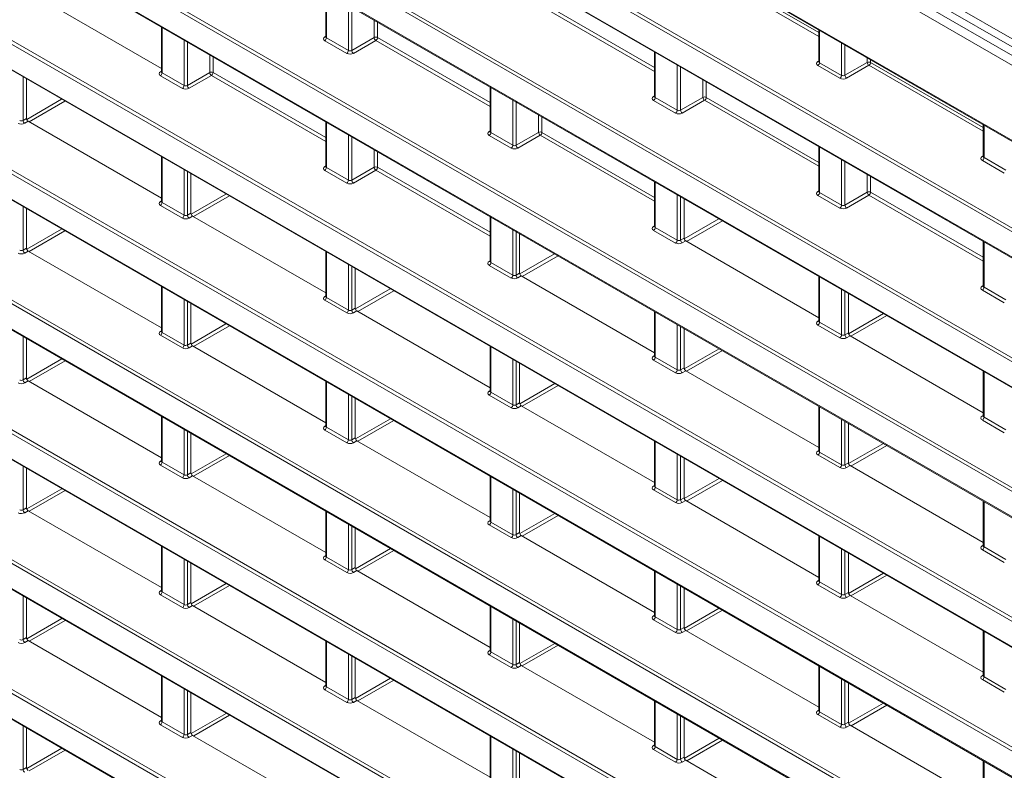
# Model space of a CAD drawing. Header units: millimetres. Extents: x 0 to 1118, y 0 to 864.
# Tile 40 of 156: x 817 to 838, y 280 to 296. Entities that reach past the tile are written whole.
import ezdxf

# ---------------------------------------------------------------- set-up
doc = ezdxf.new("R2010")
doc.units = ezdxf.units.MM

msp = doc.modelspace()

# ---------------------------------------------------------------- linework, layer by layer
at = {"color": 9, "linetype": 'Continuous', "lineweight": 0}
for p, q in [((861.607, 281.511), (766.555, 336.384)), ((766.181, 336.252), (862.331, 280.746)), ((862.244, 280.594), (766.095, 336.1)), ((767.896, 333.475), (860.442, 280.049)), ((859.209, 278.844), (769.129, 330.846)), ((769.164, 330.907), (859.244, 278.905)), ((863.535, 270.899), (764.804, 327.895)), ((764.839, 327.956), (863.569, 270.96)), ((764.804, 327.363), (863.535, 270.367)), ((764.839, 325.232), (863.569, 268.236)), ((863.535, 268.175), (764.804, 325.171)), ((764.804, 324.639), (863.535, 267.643)), ((859.487, 275.96), (777.321, 323.393)), ((777.426, 323.413), (859.522, 276.021)), ((777.321, 322.861), (859.487, 275.427)), ((863.535, 265.451), (764.804, 322.447)), ((764.839, 322.508), (863.569, 265.512)), ((764.804, 321.915), (863.535, 264.919)), ((863.535, 262.727), (764.804, 319.723)), ((764.839, 319.784), (863.569, 262.788)), ((764.804, 319.191), (863.535, 262.195)), ((863.535, 260.003), (764.804, 316.999)), ((764.839, 317.06), (863.569, 260.064)), ((764.804, 316.467), (863.535, 259.471)), ((793.44, 316.28), (859.209, 278.312)), ((863.535, 257.279), (764.804, 314.275)), ((764.839, 314.336), (863.569, 257.34)), ((764.804, 313.743), (863.535, 256.747)), ((764.839, 311.611), (863.569, 254.616)), ((863.535, 254.555), (764.804, 311.551)), ((764.804, 311.018), (863.535, 254.023)), ((833.856, 295.245), (831.459, 296.629)), ((831.493, 296.69), (833.856, 295.326)), ((823.529, 296.169), (823.529, 295.216)), ((823.99, 294.95), (823.99, 295.903)), ((830.409, 294.511), (828.011, 295.895)), ((828.046, 295.956), (830.409, 294.592)), ((824.06, 295.862), (824.06, 294.951)), ((824.529, 295.222), (824.529, 295.592)), ((824.599, 295.551), (824.599, 295.222)), ((820.082, 295.435), (820.082, 294.482)), ((833.87, 295.372), (833.87, 294.694)), ((820.543, 294.216), (820.543, 295.169)), ((820.613, 295.128), (820.613, 294.217)), ((823.493, 295.238), (823.514, 295.251)), ((823.955, 294.889), (823.494, 295.155)), ((823.529, 295.216), (823.99, 294.95)), ((824.06, 294.951), (824.529, 295.222)), ((824.564, 295.161), (824.095, 294.89)), ((826.962, 293.777), (824.564, 295.161)), ((824.599, 295.222), (826.962, 293.858)), ((834.331, 294.428), (834.331, 295.106)), ((834.401, 295.066), (834.401, 294.429)), ((821.082, 294.488), (821.082, 294.858)), ((830.423, 294.913), (830.423, 293.96)), ((821.152, 294.817), (821.152, 294.488)), ((833.835, 294.716), (833.856, 294.729)), ((833.87, 294.694), (834.331, 294.428)), ((834.401, 294.429), (834.87, 294.7)), ((834.87, 294.7), (834.87, 294.795)), ((834.94, 294.755), (834.94, 294.7)), ((834.94, 294.7), (837.303, 293.336)), ((820.046, 294.504), (820.067, 294.517)), ((820.082, 294.482), (820.543, 294.216)), ((820.613, 294.217), (821.082, 294.488)), ((821.152, 294.488), (823.514, 293.124)), ((830.884, 293.694), (830.884, 294.647)), ((830.954, 294.606), (830.954, 293.695)), ((834.297, 294.367), (833.836, 294.634)), ((834.906, 294.639), (834.437, 294.368)), ((837.303, 293.255), (834.906, 294.639)), ((817.166, 294.394), (817.166, 293.483)), ((820.508, 294.155), (820.047, 294.421)), ((821.117, 294.427), (820.648, 294.156)), ((823.514, 293.043), (821.117, 294.427)), ((831.423, 293.966), (831.423, 294.336)), ((831.493, 294.295), (831.493, 293.966)), ((826.976, 294.179), (826.976, 293.226)), ((817.242, 293.505), (817.974, 293.928)), ((818.044, 293.887), (817.293, 293.453)), ((827.437, 292.96), (827.437, 293.913)), ((827.507, 293.872), (827.507, 292.961)), ((830.387, 293.982), (830.409, 293.995)), ((830.849, 293.633), (830.389, 293.899)), ((830.423, 293.96), (830.884, 293.694)), ((830.954, 293.695), (831.423, 293.966)), ((831.459, 293.905), (830.99, 293.634)), ((833.856, 292.521), (831.459, 293.905)), ((831.493, 293.966), (833.856, 292.602)), ((817.166, 293.483), (817.238, 293.525)), ((817.274, 293.464), (817.201, 293.422)), ((823.529, 293.445), (823.529, 292.492)), ((827.976, 293.232), (827.976, 293.602)), ((828.046, 293.561), (828.046, 293.232)), ((826.94, 293.248), (826.962, 293.261)), ((826.976, 293.226), (827.437, 292.96)), ((827.507, 292.961), (827.976, 293.232)), ((828.046, 293.232), (830.409, 291.868)), ((837.318, 293.382), (837.318, 292.704)), ((823.99, 292.226), (823.99, 293.179)), ((824.06, 293.138), (824.06, 292.227)), ((827.402, 292.899), (826.941, 293.165)), ((828.011, 293.171), (827.542, 292.9)), ((830.409, 291.787), (828.011, 293.171)), ((824.529, 292.498), (824.529, 292.868)), ((824.599, 292.827), (824.599, 292.498)), ((833.87, 292.923), (833.87, 291.97)), ((820.082, 292.711), (820.082, 291.758)), ((834.331, 291.704), (834.331, 292.657)), ((834.401, 292.616), (834.401, 291.705)), ((837.282, 292.726), (837.303, 292.739)), ((837.744, 292.377), (837.283, 292.644)), ((837.318, 292.704), (837.778, 292.438)), ((820.543, 291.492), (820.543, 292.445)), ((820.613, 292.404), (820.613, 291.493)), ((823.493, 292.514), (823.514, 292.527)), ((823.955, 292.165), (823.494, 292.431)), ((823.529, 292.492), (823.99, 292.226)), ((824.06, 292.227), (824.529, 292.498)), ((824.564, 292.437), (824.095, 292.166)), ((826.962, 291.053), (824.564, 292.437)), ((824.599, 292.498), (826.962, 291.134)), ((830.423, 292.189), (830.423, 291.236)), ((834.87, 291.976), (834.87, 292.346)), ((834.94, 292.305), (834.94, 291.976)), ((833.835, 291.992), (833.856, 292.005)), ((833.87, 291.97), (834.331, 291.704)), ((834.401, 291.705), (834.87, 291.976)), ((834.94, 291.976), (837.303, 290.612)), ((820.046, 291.78), (820.067, 291.793)), ((820.689, 291.515), (821.421, 291.938)), ((821.492, 291.897), (820.74, 291.463)), ((830.884, 290.97), (830.884, 291.923)), ((830.954, 291.882), (830.954, 290.971)), ((834.297, 291.643), (833.836, 291.909)), ((834.906, 291.915), (834.437, 291.644)), ((837.303, 290.531), (834.906, 291.915)), ((817.166, 291.67), (817.166, 290.759)), ((820.508, 291.431), (820.047, 291.697)), ((820.082, 291.758), (820.543, 291.492)), ((820.613, 291.493), (820.685, 291.535)), ((820.721, 291.474), (820.648, 291.432)), ((826.976, 291.455), (826.976, 290.502)), ((831.03, 290.995), (831.76, 291.417)), ((831.831, 291.376), (831.079, 290.942)), ((817.242, 290.78), (817.975, 291.203)), ((818.045, 291.162), (817.294, 290.728)), ((827.437, 290.236), (827.437, 291.189)), ((827.507, 291.148), (827.507, 290.237)), ((830.387, 291.258), (830.409, 291.271)), ((830.849, 290.909), (830.389, 291.175)), ((830.423, 291.236), (830.884, 290.97)), ((830.954, 290.971), (831.027, 291.013)), ((831.062, 290.952), (830.99, 290.91)), ((837.318, 290.933), (837.318, 289.98)), ((817.166, 290.759), (817.238, 290.801)), ((817.274, 290.74), (817.201, 290.698)), ((823.529, 290.721), (823.529, 289.768)), ((826.94, 290.524), (826.962, 290.537)), ((827.583, 290.26), (828.314, 290.682)), ((828.385, 290.642), (827.633, 290.207)), ((823.99, 289.502), (823.99, 290.455)), ((824.06, 290.414), (824.06, 289.503)), ((827.402, 290.175), (826.941, 290.441)), ((826.976, 290.502), (827.437, 290.236)), ((827.507, 290.237), (827.58, 290.279)), ((827.615, 290.218), (827.542, 290.176)), ((833.87, 290.199), (833.87, 289.246)), ((820.082, 289.987), (820.082, 289.034)), ((824.136, 289.525), (824.868, 289.948)), ((824.939, 289.907), (824.187, 289.473)), ((834.331, 288.98), (834.331, 289.933)), ((837.282, 290.002), (837.303, 290.015)), ((837.744, 289.653), (837.283, 289.919)), ((837.318, 289.98), (837.778, 289.714)), ((820.543, 288.768), (820.543, 289.721)), ((823.493, 289.79), (823.514, 289.803)), ((823.955, 289.441), (823.494, 289.707)), ((823.529, 289.768), (823.99, 289.502)), ((834.401, 289.892), (834.401, 288.981)), ((820.613, 289.68), (820.613, 288.769)), ((824.06, 289.503), (824.133, 289.545)), ((824.168, 289.484), (824.095, 289.442)), ((830.423, 289.465), (830.423, 288.512)), ((833.835, 289.268), (833.856, 289.281)), ((834.477, 289.005), (835.207, 289.427)), ((835.278, 289.386), (834.526, 288.952)), ((820.689, 288.79), (821.422, 289.213)), ((821.493, 289.172), (820.741, 288.738)), ((830.884, 288.246), (830.884, 289.199)), ((830.954, 289.158), (830.954, 288.247)), ((834.297, 288.919), (833.836, 289.185)), ((833.87, 289.246), (834.331, 288.98)), ((817.166, 288.946), (817.166, 288.035)), ((820.046, 289.055), (820.067, 289.069)), ((820.508, 288.707), (820.047, 288.973)), ((820.082, 289.034), (820.543, 288.768)), ((834.401, 288.981), (834.474, 289.023)), ((834.509, 288.962), (834.437, 288.92)), ((820.613, 288.769), (820.685, 288.811)), ((820.721, 288.75), (820.648, 288.708)), ((826.976, 288.731), (826.976, 287.778)), ((831.03, 288.27), (831.761, 288.692)), ((817.242, 288.055), (817.976, 288.478)), ((827.437, 287.512), (827.437, 288.465)), ((830.387, 288.534), (830.409, 288.547)), ((830.423, 288.512), (830.884, 288.246)), ((831.832, 288.652), (831.08, 288.217)), ((818.046, 288.438), (817.295, 288.004)), ((827.507, 288.424), (827.507, 287.513)), ((830.849, 288.185), (830.389, 288.451)), ((830.954, 288.247), (831.027, 288.289)), ((817.166, 288.035), (817.238, 288.077)), ((831.062, 288.228), (830.99, 288.186)), ((837.318, 288.209), (837.318, 287.256)), ((817.274, 288.016), (817.201, 287.974)), ((823.529, 287.997), (823.529, 287.044)), ((827.583, 287.535), (828.315, 287.958)), ((828.386, 287.917), (827.634, 287.483)), ((823.99, 286.778), (823.99, 287.731)), ((824.06, 287.69), (824.06, 286.779)), ((826.94, 287.8), (826.962, 287.813)), ((827.402, 287.451), (826.941, 287.717)), ((826.976, 287.778), (827.437, 287.512)), ((827.507, 287.513), (827.58, 287.555)), ((827.615, 287.494), (827.542, 287.452)), ((833.87, 287.475), (833.87, 286.522)), ((820.082, 287.263), (820.082, 286.31)), ((824.136, 286.8), (824.869, 287.223)), ((837.282, 287.278), (837.303, 287.291)), ((837.318, 287.256), (837.778, 286.99)), ((823.493, 287.065), (823.514, 287.079)), ((823.529, 287.044), (823.99, 286.778)), ((824.94, 287.182), (824.188, 286.748)), ((834.331, 286.256), (834.331, 287.209)), ((834.401, 287.168), (834.401, 286.257)), ((837.744, 286.929), (837.283, 287.195)), ((820.543, 286.044), (820.543, 286.997)), ((820.613, 286.956), (820.613, 286.045)), ((823.955, 286.717), (823.494, 286.983)), ((824.06, 286.779), (824.133, 286.821)), ((824.168, 286.76), (824.095, 286.718)), ((830.423, 286.741), (830.423, 285.788)), ((834.477, 286.28), (835.208, 286.702)), ((835.279, 286.662), (834.527, 286.228)), ((820.69, 286.065), (821.423, 286.488)), ((821.494, 286.448), (820.742, 286.014)), ((830.884, 285.522), (830.884, 286.475)), ((830.954, 286.434), (830.954, 285.523)), ((833.835, 286.544), (833.856, 286.557)), ((834.297, 286.195), (833.836, 286.461)), ((833.87, 286.522), (834.331, 286.256)), ((817.166, 286.222), (817.166, 285.311)), ((820.046, 286.331), (820.067, 286.345)), ((820.508, 285.983), (820.047, 286.249)), ((820.082, 286.31), (820.543, 286.044)), ((834.401, 286.257), (834.474, 286.299)), ((834.509, 286.238), (834.437, 286.196)), ((820.613, 286.045), (820.685, 286.087)), ((820.721, 286.026), (820.648, 285.984)), ((826.976, 286.007), (826.976, 285.054)), ((830.387, 285.81), (830.409, 285.823)), ((830.423, 285.788), (830.884, 285.522)), ((831.03, 285.545), (831.762, 285.968)), ((831.833, 285.927), (831.081, 285.493)), ((817.243, 285.33), (817.977, 285.754)), ((818.047, 285.713), (817.295, 285.279)), ((827.437, 284.788), (827.437, 285.741)), ((827.507, 285.7), (827.507, 284.789)), ((830.849, 285.461), (830.389, 285.727)), ((830.954, 285.523), (831.027, 285.565)), ((831.062, 285.504), (830.99, 285.462)), ((837.318, 285.485), (837.318, 284.532)), ((817.166, 285.311), (817.238, 285.353)), ((817.274, 285.292), (817.201, 285.25)), ((823.529, 285.273), (823.529, 284.32)), ((827.584, 284.81), (828.316, 285.233)), ((828.387, 285.192), (827.635, 284.758)), ((823.99, 284.054), (823.99, 285.007)), ((824.06, 284.966), (824.06, 284.055)), ((826.94, 285.075), (826.962, 285.089)), ((827.402, 284.727), (826.941, 284.993)), ((826.976, 285.054), (827.437, 284.788)), ((827.507, 284.789), (827.58, 284.831)), ((827.615, 284.77), (827.542, 284.728)), ((833.87, 284.751), (833.87, 283.798)), ((820.082, 284.538), (820.082, 283.586)), ((837.282, 284.554), (837.303, 284.567)), ((837.318, 284.532), (837.778, 284.266)), ((823.493, 284.341), (823.514, 284.355)), ((824.137, 284.075), (824.87, 284.498)), ((824.941, 284.458), (824.189, 284.024)), ((834.331, 283.532), (834.331, 284.485)), ((834.401, 284.444), (834.401, 283.533)), ((837.744, 284.205), (837.283, 284.471)), ((820.543, 283.32), (820.543, 284.272)), ((820.613, 284.232), (820.613, 283.321)), ((823.955, 283.993), (823.494, 284.259)), ((823.529, 284.32), (823.99, 284.054)), ((824.06, 284.055), (824.133, 284.097)), ((824.168, 284.036), (824.095, 283.994)), ((830.423, 284.017), (830.423, 283.064)), ((834.478, 283.555), (835.209, 283.978)), ((835.28, 283.937), (834.528, 283.503)), ((820.69, 283.34), (821.424, 283.764)), ((821.495, 283.723), (820.743, 283.289)), ((830.884, 282.798), (830.884, 283.751)), ((830.954, 283.71), (830.954, 282.799)), ((833.835, 283.82), (833.856, 283.833)), ((834.297, 283.471), (833.836, 283.737)), ((833.87, 283.798), (834.331, 283.532)), ((820.046, 283.607), (820.067, 283.621)), ((820.508, 283.259), (820.047, 283.525)), ((820.082, 283.586), (820.543, 283.32)), ((834.401, 283.533), (834.474, 283.575)), ((834.509, 283.514), (834.437, 283.472)), ((817.166, 283.498), (817.166, 282.587)), ((820.613, 283.321), (820.685, 283.363)), ((820.721, 283.302), (820.648, 283.26)), ((826.976, 283.283), (826.976, 282.33)), ((830.387, 283.085), (830.409, 283.099)), ((831.031, 282.82), (831.763, 283.243)), ((831.834, 283.202), (831.082, 282.768)), ((817.243, 282.605), (817.978, 283.029)), ((818.048, 282.988), (817.296, 282.554)), ((827.437, 282.064), (827.437, 283.017)), ((827.507, 282.976), (827.507, 282.065)), ((830.849, 282.737), (830.389, 283.003)), ((830.423, 283.064), (830.884, 282.798)), ((830.954, 282.799), (831.027, 282.841)), ((831.062, 282.78), (830.99, 282.738)), ((837.318, 282.761), (837.318, 281.808)), ((817.166, 282.587), (817.238, 282.629)), ((817.274, 282.567), (817.201, 282.526)), ((823.529, 282.548), (823.529, 281.596)), ((827.584, 282.085), (828.317, 282.508)), ((828.388, 282.468), (827.636, 282.034)), ((823.99, 281.33), (823.99, 282.282)), ((826.94, 282.351), (826.962, 282.365)), ((827.402, 282.003), (826.941, 282.269)), ((826.976, 282.33), (827.437, 282.064)), ((824.06, 282.242), (824.06, 281.331)), ((827.507, 282.065), (827.58, 282.107)), ((827.615, 282.046), (827.542, 282.004)), ((833.87, 282.027), (833.87, 281.074)), ((820.082, 281.814), (820.082, 280.862)), ((824.137, 281.35), (824.871, 281.774)), ((824.942, 281.733), (824.19, 281.299)), ((834.331, 280.808), (834.331, 281.761)), ((834.401, 281.72), (834.401, 280.809)), ((837.282, 281.83), (837.303, 281.843)), ((837.744, 281.481), (837.283, 281.747)), ((837.318, 281.808), (837.778, 281.542)), ((820.543, 280.596), (820.543, 281.548)), ((820.613, 281.508), (820.613, 280.597)), ((823.493, 281.617), (823.514, 281.631)), ((823.955, 281.269), (823.494, 281.535)), ((823.529, 281.596), (823.99, 281.33)), ((824.06, 281.331), (824.133, 281.373)), ((824.168, 281.312), (824.095, 281.27)), ((830.423, 281.293), (830.423, 280.34)), ((834.478, 280.83), (835.21, 281.253)), ((820.69, 280.615), (821.425, 281.039)), ((830.884, 280.074), (830.884, 281.027)), ((833.835, 281.096), (833.856, 281.109)), ((833.87, 281.074), (834.331, 280.808)), ((835.281, 281.212), (834.529, 280.778)), ((820.046, 280.883), (820.067, 280.896)), ((820.082, 280.862), (820.543, 280.596)), ((821.496, 280.998), (820.744, 280.564)), ((830.954, 280.986), (830.954, 280.075)), ((834.297, 280.747), (833.836, 281.013)), ((834.401, 280.809), (834.474, 280.851)), ((817.166, 280.774), (817.166, 279.863)), ((820.508, 280.535), (820.047, 280.801)), ((820.613, 280.597), (820.685, 280.639)), ((834.509, 280.79), (834.437, 280.748)), ((820.721, 280.577), (820.648, 280.536)), ((826.976, 280.558), (826.976, 279.606)), ((831.031, 280.095), (831.764, 280.518)), ((831.835, 280.478), (831.083, 280.044)), ((817.244, 279.88), (817.979, 280.305)), ((818.049, 280.264), (817.297, 279.83)), ((827.437, 279.34), (827.437, 280.292)), ((827.507, 280.252), (827.507, 279.341)), ((830.387, 280.361), (830.409, 280.375)), ((830.849, 280.013), (830.389, 280.279)), ((830.423, 280.34), (830.884, 280.074)), ((830.954, 280.075), (831.027, 280.117)), ((831.062, 280.056), (830.99, 280.014)), ((837.318, 280.037), (837.318, 279.084)), ((817.166, 279.863), (817.238, 279.905))]:
    msp.add_line(p, q, dxfattribs=at)
at = {"color": 7, "linetype": 'Continuous', "lineweight": 15}
for p, q in [((766.658, 336.155), (861.711, 281.282)), ((767.906, 333.452), (860.453, 280.027)), ((764.814, 327.34), (863.545, 270.344)), ((764.814, 324.616), (863.545, 267.62)), ((777.381, 322.809), (859.498, 275.405)), ((764.814, 321.892), (863.545, 264.896)), ((764.814, 319.168), (863.545, 262.172)), ((764.814, 316.444), (863.545, 259.448)), ((793.501, 316.228), (859.22, 278.289)), ((764.814, 313.72), (863.545, 256.724)), ((764.814, 310.996), (863.545, 254)), ((817.274, 296.188), (820.067, 294.575)), ((823.514, 296.177), (823.514, 295.237)), ((820.067, 295.443), (820.067, 294.503)), ((833.856, 295.381), (833.856, 294.715)), ((823.514, 295.237), (823.513, 295.231)), ((830.409, 294.921), (830.409, 293.981)), ((833.856, 294.715), (833.854, 294.709)), ((820.067, 294.503), (820.066, 294.497)), ((817.238, 293.525), (817.238, 294.352)), ((826.962, 294.187), (826.962, 293.247)), ((830.409, 293.981), (830.407, 293.975)), ((817.274, 293.464), (820.067, 291.851)), ((823.514, 293.453), (823.514, 292.513)), ((826.961, 293.247), (826.96, 293.241)), ((837.303, 293.391), (837.303, 292.725)), ((833.856, 292.931), (833.856, 291.991)), ((820.067, 292.719), (820.067, 291.779)), ((837.303, 292.725), (837.302, 292.719)), ((823.514, 292.513), (823.513, 292.507)), ((820.685, 291.535), (820.685, 292.362)), ((830.409, 292.197), (830.409, 291.257)), ((833.856, 291.991), (833.854, 291.985)), ((820.067, 291.779), (820.066, 291.773)), ((831.027, 291.013), (831.027, 291.84)), ((817.238, 290.801), (817.238, 291.628)), ((820.721, 291.474), (823.514, 289.861)), ((826.962, 291.463), (826.962, 290.523)), ((830.409, 291.257), (830.407, 291.251)), ((827.58, 290.279), (827.58, 291.106)), ((831.062, 290.952), (833.856, 289.339)), ((837.303, 290.941), (837.303, 290.001)), ((817.274, 290.74), (820.067, 289.127)), ((823.514, 290.729), (823.514, 289.789)), ((826.961, 290.523), (826.96, 290.517)), ((824.133, 289.545), (824.133, 290.372)), ((827.615, 290.218), (830.409, 288.605)), ((833.856, 290.207), (833.856, 289.267)), ((820.067, 289.995), (820.067, 289.055)), ((837.303, 290.001), (837.302, 289.995)), ((823.514, 289.789), (823.513, 289.783)), ((834.474, 289.023), (834.474, 289.85)), ((820.685, 288.811), (820.685, 289.638)), ((824.168, 289.484), (826.962, 287.871)), ((830.409, 289.473), (830.409, 288.533)), ((831.027, 288.289), (831.027, 289.116)), ((833.856, 289.267), (833.854, 289.261)), ((817.238, 288.077), (817.238, 288.904)), ((820.067, 289.055), (820.066, 289.049)), ((834.509, 288.962), (837.303, 287.349)), ((820.721, 288.75), (823.514, 287.137)), ((826.962, 288.739), (826.962, 287.799)), ((830.409, 288.533), (830.407, 288.527)), ((827.58, 287.555), (827.58, 288.382)), ((831.062, 288.228), (833.856, 286.615)), ((837.303, 288.217), (837.303, 287.277)), ((817.274, 288.016), (820.067, 286.403)), ((823.514, 288.005), (823.514, 287.065)), ((824.133, 286.821), (824.133, 287.648)), ((826.961, 287.799), (826.96, 287.793)), ((827.615, 287.494), (830.409, 285.881)), ((833.856, 287.483), (833.856, 286.543)), ((820.067, 287.271), (820.067, 286.331)), ((837.303, 287.277), (837.302, 287.271)), ((823.514, 287.065), (823.513, 287.059)), ((834.474, 286.299), (834.474, 287.126)), ((820.685, 286.087), (820.685, 286.914)), ((824.168, 286.76), (826.962, 285.147)), ((830.409, 286.749), (830.409, 285.809)), ((831.027, 285.565), (831.027, 286.392)), ((833.856, 286.543), (833.854, 286.537)), ((820.067, 286.331), (820.066, 286.325)), ((834.509, 286.238), (837.303, 284.625)), ((817.238, 285.353), (817.238, 286.18)), ((820.721, 286.026), (823.514, 284.413)), ((826.962, 286.015), (826.962, 285.075)), ((830.409, 285.809), (830.407, 285.803)), ((827.58, 284.831), (827.58, 285.658)), ((831.062, 285.504), (833.856, 283.891)), ((837.303, 285.493), (837.303, 284.553)), ((817.274, 285.292), (820.067, 283.679)), ((823.514, 285.281), (823.514, 284.341)), ((826.961, 285.075), (826.96, 285.069)), ((824.133, 284.097), (824.133, 284.924)), ((827.615, 284.77), (830.409, 283.157)), ((833.856, 284.759), (833.856, 283.819)), ((820.067, 284.547), (820.067, 283.607)), ((837.303, 284.553), (837.302, 284.547)), ((823.514, 284.341), (823.513, 284.335)), ((834.474, 283.575), (834.474, 284.402)), ((820.685, 283.363), (820.685, 284.19)), ((824.168, 284.036), (826.962, 282.423)), ((830.409, 284.025), (830.409, 283.085)), ((833.856, 283.819), (833.854, 283.813)), ((820.067, 283.607), (820.066, 283.601)), ((831.027, 282.841), (831.027, 283.668)), ((834.509, 283.514), (837.303, 281.901)), ((817.238, 282.629), (817.238, 283.456)), ((820.721, 283.302), (823.514, 281.689)), ((826.962, 283.291), (826.962, 282.351)), ((827.58, 282.107), (827.58, 282.934)), ((830.409, 283.085), (830.407, 283.079)), ((831.062, 282.78), (833.856, 281.167)), ((837.303, 282.769), (837.303, 281.829)), ((817.274, 282.567), (820.067, 280.955)), ((823.514, 282.557), (823.514, 281.617)), ((826.961, 282.351), (826.96, 282.345)), ((824.133, 281.373), (824.133, 282.2)), ((827.615, 282.046), (830.409, 280.433)), ((833.856, 282.035), (833.856, 281.095)), ((820.067, 281.823), (820.067, 280.883)), ((834.474, 280.851), (834.474, 281.678)), ((837.303, 281.829), (837.302, 281.823)), ((820.685, 280.639), (820.685, 281.466)), ((823.514, 281.617), (823.513, 281.611)), ((824.168, 281.312), (826.962, 279.699)), ((830.409, 281.301), (830.409, 280.361)), ((833.856, 281.095), (833.854, 281.089)), ((820.067, 280.883), (820.066, 280.877)), ((831.027, 280.117), (831.027, 280.944)), ((817.238, 279.905), (817.238, 280.732)), ((834.509, 280.79), (837.303, 279.177)), ((820.721, 280.577), (823.514, 278.965)), ((826.962, 280.567), (826.962, 279.627)), ((827.58, 279.383), (827.58, 280.21)), ((830.409, 280.361), (830.407, 280.355)), ((831.062, 280.056), (833.856, 278.443)), ((837.303, 280.045), (837.303, 279.105))]:
    msp.add_line(p, q, dxfattribs=at)
at = {"color": 9, "linetype": 'Continuous', "lineweight": 0}
for centre, radius, start, end in [((823.508, 295.261), 0.0279, 236.5133, 281.7062), ((823.452, 295.22), 0.077, 303.2297, 357.3477), ((824.564, 295.153), 0.077, 62.6565, 116.7662), ((824.608, 295.227), 0.0793, 183.5222, 236.4778), ((824.522, 295.225), 0.077, 303.2297, 357.3477), ((823.913, 294.954), 0.077, 303.2297, 357.3477), ((824.139, 294.956), 0.0793, 183.5222, 236.4778), ((833.85, 294.739), 0.0279, 236.5133, 281.7062), ((833.794, 294.698), 0.077, 303.2297, 357.3477), ((834.905, 294.631), 0.077, 62.6565, 116.7662), ((834.949, 294.705), 0.0793, 183.5222, 236.4778), ((834.863, 294.703), 0.077, 303.2297, 357.3477), ((820.061, 294.527), 0.0279, 236.5278, 281.5634), ((820.005, 294.486), 0.077, 303.2297, 357.3477), ((821.116, 294.419), 0.077, 62.6565, 116.7662), ((821.161, 294.493), 0.0793, 183.5222, 236.4778), ((821.075, 294.491), 0.077, 303.2297, 357.3477), ((834.254, 294.432), 0.077, 303.2297, 357.3477), ((834.481, 294.434), 0.0793, 183.5222, 236.4778), ((820.466, 294.22), 0.077, 303.2297, 357.3477), ((820.692, 294.222), 0.0793, 183.5222, 236.4778), ((830.403, 294.005), 0.0279, 236.5133, 281.7062), ((830.346, 293.964), 0.077, 303.2297, 357.3477), ((831.458, 293.897), 0.077, 62.6565, 116.7662), ((831.502, 293.971), 0.0793, 183.5222, 236.4778), ((831.416, 293.969), 0.077, 303.2297, 357.3477), ((830.807, 293.698), 0.077, 303.2297, 357.3477), ((831.033, 293.7), 0.0793, 183.5222, 236.4778), ((817.245, 293.488), 0.0793, 183.5222, 236.4778), ((826.956, 293.271), 0.0279, 236.5133, 281.7062), ((826.899, 293.23), 0.077, 303.2297, 357.3477), ((828.011, 293.163), 0.077, 62.6565, 116.7662), ((828.055, 293.237), 0.0793, 183.5222, 236.4778), ((827.969, 293.235), 0.077, 303.2297, 357.3477), ((827.36, 292.964), 0.077, 303.2297, 357.3477), ((827.586, 292.966), 0.0793, 183.5222, 236.4778), ((837.297, 292.749), 0.0279, 236.5278, 281.5634), ((837.241, 292.708), 0.077, 303.2297, 357.3477), ((823.508, 292.537), 0.0279, 236.5278, 281.5634), ((823.452, 292.496), 0.077, 303.2297, 357.3477), ((824.564, 292.429), 0.077, 62.6565, 116.7662), ((824.608, 292.503), 0.0793, 183.5222, 236.4778), ((824.522, 292.501), 0.077, 303.2297, 357.3477), ((823.913, 292.23), 0.077, 303.2297, 357.3477), ((824.139, 292.232), 0.0793, 183.5222, 236.4778), ((833.85, 292.015), 0.0279, 236.5133, 281.7062), ((833.794, 291.974), 0.077, 303.2297, 357.3477), ((834.905, 291.907), 0.077, 62.6565, 116.7662), ((834.949, 291.981), 0.0793, 183.5222, 236.4778), ((834.863, 291.979), 0.077, 303.2297, 357.3477), ((820.061, 291.803), 0.0279, 236.5278, 281.5634), ((820.005, 291.762), 0.077, 303.2297, 357.3477), ((834.254, 291.708), 0.077, 303.2297, 357.3477), ((834.481, 291.71), 0.0793, 183.5222, 236.4778), ((820.466, 291.496), 0.077, 303.2297, 357.3477), ((820.692, 291.498), 0.0793, 183.5222, 236.4778), ((830.403, 291.281), 0.0279, 236.5133, 281.7062), ((830.346, 291.24), 0.077, 303.2297, 357.3477), ((830.807, 290.974), 0.077, 303.2297, 357.3477), ((831.033, 290.976), 0.0793, 183.5222, 236.4778), ((817.245, 290.764), 0.0793, 183.5222, 236.4778), ((826.956, 290.547), 0.0279, 236.5278, 281.5634), ((826.899, 290.506), 0.077, 303.2297, 357.3477), ((827.36, 290.24), 0.077, 303.2297, 357.3477), ((827.586, 290.242), 0.0793, 183.5222, 236.4778), ((837.297, 290.025), 0.0279, 236.5278, 281.5634), ((837.241, 289.984), 0.077, 303.2297, 357.3477), ((823.508, 289.813), 0.0279, 236.5278, 281.5634), ((823.452, 289.772), 0.077, 303.2297, 357.3477), ((823.913, 289.506), 0.077, 303.2297, 357.3477), ((824.139, 289.508), 0.0793, 183.5222, 236.4778), ((833.85, 289.291), 0.0279, 236.5278, 281.5634), ((833.794, 289.25), 0.077, 303.2297, 357.3477), ((820.061, 289.079), 0.0279, 236.5278, 281.5634), ((820.005, 289.038), 0.077, 303.2297, 357.3477), ((834.254, 288.984), 0.077, 303.2297, 357.3477), ((834.481, 288.986), 0.0793, 183.5222, 236.4778), ((820.466, 288.772), 0.077, 303.2297, 357.3477), ((820.692, 288.774), 0.0793, 183.5222, 236.4778), ((830.403, 288.557), 0.0279, 236.5278, 281.5634), ((830.346, 288.516), 0.077, 303.2297, 357.3477), ((830.807, 288.25), 0.077, 303.2297, 357.3477), ((831.033, 288.252), 0.0793, 183.5222, 236.4778), ((817.245, 288.04), 0.0793, 183.5222, 236.4778), ((826.956, 287.823), 0.0279, 236.5278, 281.5634), ((826.899, 287.782), 0.077, 303.2297, 357.3477), ((827.36, 287.516), 0.077, 303.2297, 357.3477), ((827.586, 287.518), 0.0793, 183.5222, 236.4778), ((837.297, 287.301), 0.0279, 236.5278, 281.5634), ((837.241, 287.26), 0.077, 303.2297, 357.3477), ((823.508, 287.089), 0.0279, 236.5278, 281.5634), ((823.452, 287.048), 0.077, 303.2297, 357.3477), ((823.913, 286.782), 0.077, 303.2297, 357.3477), ((824.139, 286.784), 0.0793, 183.5222, 236.4778), ((833.85, 286.567), 0.0279, 236.5278, 281.5634), ((833.794, 286.526), 0.077, 303.2297, 357.3477), ((820.061, 286.355), 0.0279, 236.5278, 281.5634), ((820.005, 286.314), 0.077, 303.2297, 357.3477), ((834.254, 286.26), 0.077, 303.2297, 357.3477), ((834.481, 286.262), 0.0793, 183.5222, 236.4778), ((820.466, 286.047), 0.077, 303.2297, 357.3477), ((820.692, 286.05), 0.0793, 183.5222, 236.4778), ((830.403, 285.833), 0.0279, 236.5278, 281.5634), ((830.346, 285.792), 0.077, 303.2297, 357.3477), ((830.807, 285.526), 0.077, 303.2297, 357.3477), ((831.033, 285.528), 0.0793, 183.5222, 236.4778), ((817.245, 285.316), 0.0793, 183.5222, 236.4778), ((826.956, 285.099), 0.0279, 236.5278, 281.5634), ((826.899, 285.058), 0.077, 303.2297, 357.3477), ((827.36, 284.792), 0.077, 303.2297, 357.3477), ((827.586, 284.794), 0.0793, 183.5222, 236.4778), ((837.297, 284.577), 0.0279, 236.5278, 281.5634), ((837.241, 284.536), 0.077, 303.2297, 357.3477), ((823.508, 284.365), 0.0279, 236.5278, 281.5634), ((823.452, 284.324), 0.077, 303.2297, 357.3477), ((823.913, 284.057), 0.077, 303.2297, 357.3477), ((824.139, 284.06), 0.0793, 183.5222, 236.4778), ((833.85, 283.843), 0.0279, 236.5278, 281.5634), ((833.794, 283.802), 0.077, 303.2297, 357.3477), ((820.061, 283.631), 0.0279, 236.5278, 281.5634), ((820.005, 283.589), 0.077, 303.2297, 357.3477), ((834.254, 283.536), 0.077, 303.2297, 357.3477), ((834.481, 283.538), 0.0793, 183.5222, 236.4778), ((820.466, 283.323), 0.077, 303.2297, 357.3477), ((820.692, 283.326), 0.0793, 183.5222, 236.4778), ((830.403, 283.109), 0.0279, 236.5278, 281.5634), ((830.346, 283.068), 0.077, 303.2297, 357.3477), ((830.807, 282.802), 0.077, 303.2297, 357.3477), ((831.033, 282.804), 0.0793, 183.5222, 236.4778), ((817.245, 282.592), 0.0793, 183.5222, 236.4778), ((826.956, 282.375), 0.0279, 236.5278, 281.5634), ((826.899, 282.334), 0.077, 303.2297, 357.3477), ((827.36, 282.067), 0.077, 303.2297, 357.3477), ((827.586, 282.07), 0.0793, 183.5222, 236.4778), ((837.297, 281.853), 0.0279, 236.5278, 281.5634), ((837.241, 281.812), 0.077, 303.2297, 357.3477), ((823.508, 281.641), 0.0279, 236.5278, 281.5634), ((823.452, 281.599), 0.077, 303.2297, 357.3477), ((823.913, 281.333), 0.077, 303.2297, 357.3477), ((824.139, 281.336), 0.0793, 183.5222, 236.4778), ((833.85, 281.119), 0.0279, 236.5278, 281.5634), ((833.794, 281.078), 0.077, 303.2297, 357.3477), ((820.061, 280.907), 0.0279, 236.5278, 281.5634), ((820.005, 280.865), 0.077, 303.2297, 357.3477), ((834.254, 280.812), 0.077, 303.2297, 357.3477), ((834.481, 280.814), 0.0793, 183.5222, 236.4778), ((820.466, 280.599), 0.077, 303.2297, 357.3477), ((820.692, 280.602), 0.0793, 183.5222, 236.4778), ((830.403, 280.385), 0.0279, 236.5278, 281.5634), ((830.346, 280.344), 0.077, 303.2297, 357.3477), ((830.807, 280.078), 0.077, 303.2297, 357.3477), ((831.033, 280.08), 0.0793, 183.5222, 236.4778), ((817.245, 279.868), 0.0793, 183.5222, 236.4778)]:
    msp.add_arc(centre, radius, start, end, dxfattribs=at)
for centre, major_axis, ratio, start_param, end_param in [((823.565, 295.198), (0.1, 0.0015), 0.587275, 2.364613, 3.917956), ((823.564, 295.238), (0.05, 0.0016), 0.597067, 3.122887, 3.908285), ((824.026, 294.932), (0.1, 0.0015), 0.587275, 3.917956, 5.471299), ((824.025, 294.972), (0.05, 0.0016), 0.597067, 3.908285, 5.461628), ((833.906, 294.676), (0.1, 0.0015), 0.587275, 2.364613, 3.917956), ((833.906, 294.716), (0.05, 0.0016), 0.597067, 3.122887, 3.908285), ((820.118, 294.464), (0.1, 0.0015), 0.587275, 2.364613, 3.917956), ((820.117, 294.504), (0.05, 0.0016), 0.597067, 3.122887, 3.908285), ((834.367, 294.41), (0.1, 0.0015), 0.587275, 3.917956, 5.471299), ((834.367, 294.45), (0.05, 0.0016), 0.597067, 3.908285, 5.461628), ((820.579, 294.198), (0.1, 0.0015), 0.587275, 3.917956, 5.471299), ((820.578, 294.238), (0.05, 0.0016), 0.597067, 3.908285, 5.461628), ((830.459, 293.942), (0.1, 0.0015), 0.587275, 2.364613, 3.917956), ((830.459, 293.982), (0.05, 0.0016), 0.597067, 3.122887, 3.908285), ((830.92, 293.676), (0.1, 0.0015), 0.587275, 3.917956, 5.471299), ((830.92, 293.716), (0.05, 0.0016), 0.597067, 3.908285, 5.461628), ((817.132, 293.463), (0.1, 0.0015), 0.587275, 3.917956, 5.471299), ((817.131, 293.504), (0.05, 0.0016), 0.597067, 3.908285, 5.461628), ((827.012, 293.208), (0.1, 0.0015), 0.587275, 2.364613, 3.917956), ((827.012, 293.248), (0.05, 0.0016), 0.597067, 3.122887, 3.908285), ((827.473, 292.942), (0.1, 0.0015), 0.587275, 3.917956, 5.471299), ((827.472, 292.982), (0.05, 0.0016), 0.597067, 3.908285, 5.461628), ((837.354, 292.686), (0.1, 0.0015), 0.587275, 2.364613, 3.917956), ((837.353, 292.726), (0.05, 0.0016), 0.597067, 3.122887, 3.908285), ((823.565, 292.474), (0.1, 0.0015), 0.587275, 2.364613, 3.917956), ((823.564, 292.514), (0.05, 0.0016), 0.597067, 3.122887, 3.908285), ((824.025, 292.248), (0.05, 0.0016), 0.597067, 3.908285, 5.461628), ((824.026, 292.208), (0.1, 0.0015), 0.587275, 3.917956, 5.471299), ((833.906, 291.952), (0.1, 0.0015), 0.587275, 2.364613, 3.917956), ((833.906, 291.992), (0.05, 0.0016), 0.597067, 3.122887, 3.908285), ((820.118, 291.739), (0.1, 0.0015), 0.587275, 2.364613, 3.917956), ((820.117, 291.78), (0.05, 0.0016), 0.597067, 3.122887, 3.908285), ((834.367, 291.686), (0.1, 0.0015), 0.587275, 3.917956, 5.471299), ((834.367, 291.726), (0.05, 0.0016), 0.597067, 3.908285, 5.461628), ((820.579, 291.473), (0.1, 0.0015), 0.587275, 3.917956, 5.471299), ((820.578, 291.514), (0.05, 0.0016), 0.597067, 3.908285, 5.461628), ((830.459, 291.218), (0.1, 0.0015), 0.587275, 2.364613, 3.917956), ((830.459, 291.258), (0.05, 0.0016), 0.597067, 3.122887, 3.908285), ((830.92, 290.992), (0.05, 0.0016), 0.597067, 3.908285, 5.461628), ((817.131, 290.78), (0.05, 0.0016), 0.597067, 3.908285, 5.461628), ((830.92, 290.952), (0.1, 0.0015), 0.587275, 3.917956, 5.471299), ((817.132, 290.739), (0.1, 0.0015), 0.587275, 3.917956, 5.471299), ((827.012, 290.484), (0.1, 0.0015), 0.587275, 2.364613, 3.917956), ((827.012, 290.524), (0.05, 0.0016), 0.597067, 3.122887, 3.908285), ((827.473, 290.218), (0.1, 0.0015), 0.587275, 3.917956, 5.471299), ((827.472, 290.258), (0.05, 0.0016), 0.597067, 3.908285, 5.461628), ((837.354, 289.962), (0.1, 0.0015), 0.587275, 2.364613, 3.917956), ((837.353, 290.002), (0.05, 0.0016), 0.597067, 3.122887, 3.908285), ((823.565, 289.749), (0.1, 0.0015), 0.587275, 2.364613, 3.917956), ((823.564, 289.79), (0.05, 0.0016), 0.597067, 3.122887, 3.908285), ((824.025, 289.524), (0.05, 0.0016), 0.597067, 3.908285, 5.461628), ((824.026, 289.483), (0.1, 0.0015), 0.587275, 3.917956, 5.471299), ((833.906, 289.228), (0.1, 0.0015), 0.587275, 2.364613, 3.917956), ((833.906, 289.268), (0.05, 0.0016), 0.597067, 3.122887, 3.908285), ((820.118, 289.015), (0.1, 0.0015), 0.587275, 2.364613, 3.917956), ((820.117, 289.056), (0.05, 0.0016), 0.597067, 3.122887, 3.908285), ((834.367, 288.962), (0.1, 0.0015), 0.587275, 3.917956, 5.471299), ((834.367, 289.002), (0.05, 0.0016), 0.597067, 3.908285, 5.461628), ((820.579, 288.749), (0.1, 0.0015), 0.587275, 3.917956, 5.471299), ((820.578, 288.79), (0.05, 0.0016), 0.597067, 3.908285, 5.461628), ((830.459, 288.494), (0.1, 0.0015), 0.587275, 2.364613, 3.917956), ((830.459, 288.534), (0.05, 0.0016), 0.597067, 3.122887, 3.908285), ((830.92, 288.228), (0.1, 0.0015), 0.587275, 3.917956, 5.471299), ((830.92, 288.268), (0.05, 0.0016), 0.597067, 3.908285, 5.461628), ((817.132, 288.015), (0.1, 0.0015), 0.587275, 3.917956, 5.471299), ((817.131, 288.056), (0.05, 0.0016), 0.597067, 3.908285, 5.461628), ((827.012, 287.759), (0.1, 0.0015), 0.587275, 2.364613, 3.917956), ((827.012, 287.8), (0.05, 0.0016), 0.597067, 3.122887, 3.908285), ((827.473, 287.493), (0.1, 0.0015), 0.587275, 3.917956, 5.471299), ((827.472, 287.534), (0.05, 0.0016), 0.597067, 3.908285, 5.461628), ((837.354, 287.238), (0.1, 0.0015), 0.587275, 2.364613, 3.917956), ((837.353, 287.278), (0.05, 0.0016), 0.597067, 3.122887, 3.908285), ((823.565, 287.025), (0.1, 0.0015), 0.587275, 2.364613, 3.917956), ((823.564, 287.066), (0.05, 0.0016), 0.597067, 3.122887, 3.908285), ((824.026, 286.759), (0.1, 0.0015), 0.587275, 3.917956, 5.471299), ((824.025, 286.8), (0.05, 0.0016), 0.597067, 3.908285, 5.461628), ((833.906, 286.504), (0.1, 0.0015), 0.587275, 2.364613, 3.917956), ((833.906, 286.544), (0.05, 0.0016), 0.597067, 3.122887, 3.908285), ((820.118, 286.291), (0.1, 0.0015), 0.587275, 2.364613, 3.917956), ((820.117, 286.332), (0.05, 0.0016), 0.597067, 3.122887, 3.908285), ((834.367, 286.238), (0.1, 0.0015), 0.587275, 3.917956, 5.471299), ((834.367, 286.278), (0.05, 0.0016), 0.597067, 3.908285, 5.461628), ((820.579, 286.025), (0.1, 0.0015), 0.587275, 3.917956, 5.471299), ((820.578, 286.066), (0.05, 0.0016), 0.597067, 3.908285, 5.461628), ((830.459, 285.769), (0.1, 0.0015), 0.587275, 2.364613, 3.917956), ((830.459, 285.81), (0.05, 0.0016), 0.597067, 3.122887, 3.908285), ((830.92, 285.503), (0.1, 0.0015), 0.587275, 3.917956, 5.471299), ((830.92, 285.544), (0.05, 0.0016), 0.597067, 3.908285, 5.461628), ((817.132, 285.291), (0.1, 0.0015), 0.587275, 3.917956, 5.471299), ((817.131, 285.332), (0.05, 0.0016), 0.597067, 3.908285, 5.461628), ((827.012, 285.035), (0.1, 0.0015), 0.587275, 2.364613, 3.917956), ((827.012, 285.076), (0.05, 0.0016), 0.597067, 3.122887, 3.908285), ((827.472, 284.81), (0.05, 0.0016), 0.597067, 3.908285, 5.461628), ((827.473, 284.769), (0.1, 0.0015), 0.587275, 3.917956, 5.471299), ((837.354, 284.514), (0.1, 0.0015), 0.587275, 2.364613, 3.917956), ((837.353, 284.554), (0.05, 0.0016), 0.597067, 3.122887, 3.908285), ((823.565, 284.301), (0.1, 0.0015), 0.587275, 2.364613, 3.917956), ((823.564, 284.342), (0.05, 0.0016), 0.597067, 3.122887, 3.908285), ((824.026, 284.035), (0.1, 0.0015), 0.587275, 3.917956, 5.471299), ((824.025, 284.076), (0.05, 0.0016), 0.597067, 3.908285, 5.461628), ((833.906, 283.779), (0.1, 0.0015), 0.587275, 2.364613, 3.917956), ((833.906, 283.82), (0.05, 0.0016), 0.597067, 3.122887, 3.908285), ((820.118, 283.567), (0.1, 0.0015), 0.587275, 2.364613, 3.917956), ((820.117, 283.608), (0.05, 0.0016), 0.597067, 3.122887, 3.908285), ((834.367, 283.554), (0.05, 0.0016), 0.597067, 3.908285, 5.461628), ((820.578, 283.342), (0.05, 0.0016), 0.597067, 3.908285, 5.461628), ((834.367, 283.513), (0.1, 0.0015), 0.587275, 3.917956, 5.471299), ((820.579, 283.301), (0.1, 0.0015), 0.587275, 3.917956, 5.471299), ((830.459, 283.045), (0.1, 0.0015), 0.587275, 2.364613, 3.917956), ((830.459, 283.086), (0.05, 0.0016), 0.597067, 3.122887, 3.908285), ((830.92, 282.779), (0.1, 0.0015), 0.587275, 3.917956, 5.471299), ((830.92, 282.82), (0.05, 0.0016), 0.597067, 3.908285, 5.461628), ((817.132, 282.567), (0.1, 0.0015), 0.587275, 3.917956, 5.471299), ((817.131, 282.608), (0.05, 0.0016), 0.597067, 3.908285, 5.461628), ((827.012, 282.311), (0.1, 0.0015), 0.587275, 2.364613, 3.917956), ((827.012, 282.352), (0.05, 0.0016), 0.597067, 3.122887, 3.908285), ((827.472, 282.086), (0.05, 0.0016), 0.597067, 3.908285, 5.461628), ((827.473, 282.045), (0.1, 0.0015), 0.587275, 3.917956, 5.471299), ((837.354, 281.789), (0.1, 0.0015), 0.587275, 2.364613, 3.917956), ((837.353, 281.83), (0.05, 0.0016), 0.597067, 3.122887, 3.908285), ((823.565, 281.577), (0.1, 0.0015), 0.587275, 2.364613, 3.917956), ((823.564, 281.618), (0.05, 0.0016), 0.597067, 3.122887, 3.908285), ((824.026, 281.311), (0.1, 0.0015), 0.587275, 3.917956, 5.471299), ((824.025, 281.352), (0.05, 0.0016), 0.597067, 3.908285, 5.461628), ((833.906, 281.055), (0.1, 0.0015), 0.587275, 2.364613, 3.917956), ((833.906, 281.096), (0.05, 0.0016), 0.597067, 3.122887, 3.908285), ((820.118, 280.843), (0.1, 0.0015), 0.587275, 2.364613, 3.917956), ((820.117, 280.884), (0.05, 0.0016), 0.597067, 3.122887, 3.908285), ((834.367, 280.789), (0.1, 0.0015), 0.587275, 3.917956, 5.471299), ((834.367, 280.83), (0.05, 0.0016), 0.597067, 3.908285, 5.461628), ((820.579, 280.577), (0.1, 0.0015), 0.587275, 3.917956, 5.471299), ((820.578, 280.618), (0.05, 0.0016), 0.597067, 3.908285, 5.461628), ((830.459, 280.321), (0.1, 0.0015), 0.587275, 2.364613, 3.917956), ((830.459, 280.362), (0.05, 0.0016), 0.597067, 3.122887, 3.908285), ((830.92, 280.055), (0.1, 0.0015), 0.587275, 3.917956, 5.471299), ((830.92, 280.096), (0.05, 0.0016), 0.597067, 3.908285, 5.461628), ((817.131, 279.884), (0.05, 0.0016), 0.597067, 3.908285, 5.461628)]:
    msp.add_ellipse(centre, major_axis=major_axis, ratio=ratio, start_param=start_param, end_param=end_param, dxfattribs=at)
at = {"color": 7, "linetype": 'Continuous', "lineweight": 15}
for centre in [(817.274, 293.505), (820.721, 291.515), (831.062, 290.993), (817.274, 290.781), (827.615, 290.259), (824.168, 289.525), (834.509, 289.003), (820.721, 288.791), (831.062, 288.269), (817.274, 288.056), (827.615, 287.535), (824.168, 286.801), (834.509, 286.279), (820.721, 286.066), (831.062, 285.545), (817.274, 285.332), (827.615, 284.811), (824.168, 284.076), (834.509, 283.555), (820.721, 283.342), (831.062, 282.821), (817.274, 282.608), (827.615, 282.086), (824.168, 281.352), (834.509, 280.831), (820.721, 280.618), (831.062, 280.096), (817.274, 279.884)]:
    msp.add_ellipse(centre, major_axis=(-0.025, 0.0433), ratio=0.577557, start_param=0.785632, end_param=2.356124, dxfattribs=at)

doc.saveas('drawing.dxf')
